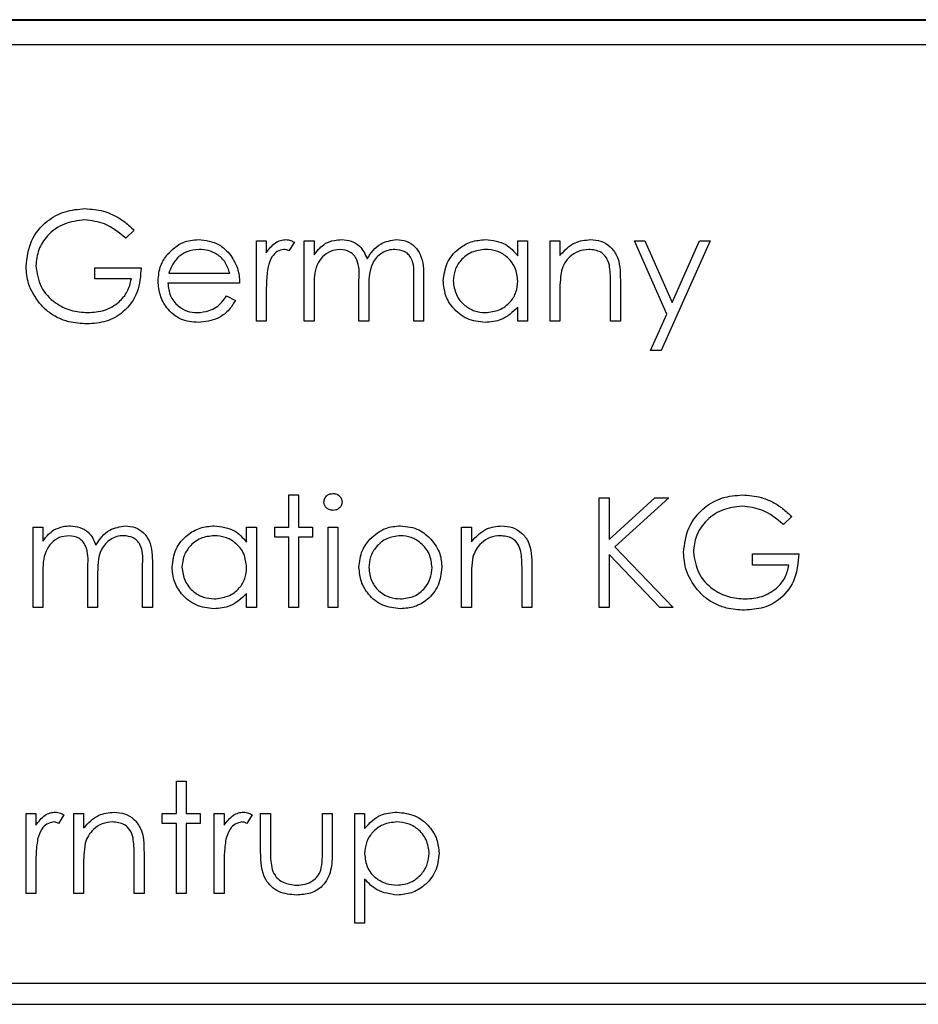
# Model space of a CAD drawing. Header units: millimetres. Extents: x 5 to 418, y 2 to 292.
# Tile 40 of 87: x 108.24 to 109.69, y 198.8 to 200.39. Entities that reach past the tile are written whole.
import ezdxf

# ---------------------------------------------------------------- set-up
doc = ezdxf.new("R2010")
doc.units = ezdxf.units.MM

msp = doc.modelspace()

# ---------------------------------------------------------------- linework, layer by layer
at = {"color": 7, "linetype": 'Continuous', "lineweight": 25}
for p, q in [((115.3901, 200.3887), (106.9734, 200.3887)), ((115.3901, 200.3876), (106.9734, 200.3876)), ((115.3496, 200.3482), (107.0162, 200.3482)), ((108.4269, 200.05), (108.4134, 200.0372)), ((108.6237, 200.0327), (108.6395, 200.0327)), ((108.6237, 199.9038), (108.6237, 200.0327)), ((108.6395, 200.0327), (108.6395, 200.0137)), ((108.6847, 200.0305), (108.676, 200.0168)), ((108.7005, 200.0327), (108.7164, 200.0327)), ((108.7005, 199.9038), (108.7005, 200.0327)), ((108.7164, 200.0327), (108.7164, 200.0102)), ((109.0443, 200.0088), (109.0443, 200.0327)), ((109.0443, 200.0327), (109.0601, 200.0327)), ((109.0601, 200.0327), (109.0601, 199.9038)), ((109.0963, 200.0327), (109.1121, 200.0327)), ((109.0963, 199.9038), (109.0963, 200.0327)), ((109.1121, 200.0327), (109.1121, 200.0094)), ((109.232, 200.0327), (109.249, 200.0327)), ((109.2841, 199.9147), (109.232, 200.0327)), ((109.249, 200.0327), (109.2927, 199.9339)), ((109.3541, 200.0327), (109.2749, 199.8563)), ((109.2927, 199.9339), (109.337, 200.0327)), ((109.337, 200.0327), (109.3541, 200.0327)), ((108.3636, 199.9897), (108.4382, 199.9897)), ((108.3636, 199.9716), (108.3636, 199.9897)), ((108.4829, 199.9806), (108.5807, 199.9806)), ((108.4224, 199.9716), (108.3636, 199.9716)), ((108.5965, 199.9648), (108.4812, 199.9648)), ((108.7887, 199.9038), (108.7887, 199.9693)), ((108.8769, 199.9038), (108.8769, 199.9736)), ((108.8928, 199.9736), (108.8928, 199.9038)), ((109.1935, 199.9038), (109.1935, 199.9644)), ((109.2094, 199.9696), (109.2094, 199.9038)), ((108.7164, 199.958), (108.7164, 199.9038)), ((108.8046, 199.9539), (108.8046, 199.9038)), ((109.1121, 199.9504), (109.1121, 199.9038)), ((108.5757, 199.9445), (108.5897, 199.9371)), ((108.6395, 199.9471), (108.6395, 199.9038)), ((109.0443, 199.9038), (109.0443, 199.926)), ((108.6395, 199.9038), (108.6237, 199.9038)), ((108.7164, 199.9038), (108.7005, 199.9038)), ((108.8046, 199.9038), (108.7887, 199.9038)), ((108.8928, 199.9038), (108.8769, 199.9038)), ((109.0601, 199.9038), (109.0443, 199.9038)), ((109.1121, 199.9038), (109.0963, 199.9038)), ((109.2094, 199.9038), (109.1935, 199.9038)), ((109.2578, 199.8563), (109.2841, 199.9147)), ((109.2749, 199.8563), (109.2578, 199.8563)), ((108.6757, 199.624), (108.6915, 199.624)), ((108.6757, 199.572), (108.6757, 199.624)), ((108.6915, 199.624), (108.6915, 199.572)), ((109.1754, 199.6195), (109.1913, 199.6195)), ((109.1754, 199.4431), (109.1754, 199.6195)), ((109.1913, 199.5523), (109.2648, 199.6195)), ((109.1913, 199.6195), (109.1913, 199.5523)), ((109.2874, 199.6195), (109.2007, 199.5403)), ((109.2648, 199.6195), (109.2874, 199.6195)), ((109.4853, 199.5894), (109.4717, 199.5765)), ((108.2641, 199.572), (108.2799, 199.572)), ((108.2641, 199.4431), (108.2641, 199.572)), ((108.2799, 199.572), (108.2799, 199.5496)), ((108.6078, 199.5482), (108.6078, 199.572)), ((108.6078, 199.572), (108.6237, 199.572)), ((108.6237, 199.572), (108.6237, 199.4431)), ((108.6531, 199.572), (108.6757, 199.572)), ((108.6531, 199.5562), (108.6531, 199.572)), ((108.6915, 199.572), (108.7141, 199.572)), ((108.7141, 199.572), (108.7141, 199.5562)), ((108.739, 199.572), (108.7548, 199.572)), ((108.739, 199.4431), (108.739, 199.572)), ((108.7548, 199.572), (108.7548, 199.4431)), ((108.9538, 199.572), (108.9697, 199.572)), ((108.9538, 199.4431), (108.9538, 199.572)), ((108.9697, 199.572), (108.9697, 199.5488)), ((108.6757, 199.5562), (108.6531, 199.5562)), ((108.6757, 199.4431), (108.6757, 199.5562)), ((108.6915, 199.5562), (108.6915, 199.4431)), ((108.7141, 199.5562), (108.6915, 199.5562)), ((109.2007, 199.5403), (109.2942, 199.4431)), ((109.1913, 199.5282), (109.1913, 199.4431)), ((109.2731, 199.4431), (109.1913, 199.5282)), ((109.4219, 199.529), (109.4966, 199.529)), ((109.4219, 199.5109), (109.4219, 199.529)), ((108.3523, 199.4431), (108.3523, 199.5086)), ((108.4405, 199.4431), (108.4405, 199.513)), ((108.4563, 199.5129), (108.4563, 199.4431)), ((109.0669, 199.5089), (109.0669, 199.4431)), ((109.4807, 199.5109), (109.4219, 199.5109)), ((108.2799, 199.4973), (108.2799, 199.4431)), ((108.3681, 199.4932), (108.3681, 199.4431)), ((108.9697, 199.4897), (108.9697, 199.4431)), ((109.0511, 199.4431), (109.0511, 199.5037)), ((108.6078, 199.4431), (108.6078, 199.4654)), ((108.2799, 199.4431), (108.2641, 199.4431)), ((108.3681, 199.4431), (108.3523, 199.4431)), ((108.4563, 199.4431), (108.4405, 199.4431)), ((108.6237, 199.4431), (108.6078, 199.4431)), ((108.6915, 199.4431), (108.6757, 199.4431)), ((108.7548, 199.4431), (108.739, 199.4431)), ((108.9697, 199.4431), (108.9538, 199.4431)), ((109.0669, 199.4431), (109.0511, 199.4431)), ((109.1913, 199.4431), (109.1754, 199.4431)), ((109.2942, 199.4431), (109.2731, 199.4431)), ((108.4948, 199.1634), (108.5106, 199.1634)), ((108.4948, 199.1114), (108.4948, 199.1634)), ((108.5106, 199.1634), (108.5106, 199.1114)), ((108.2528, 199.1114), (108.2686, 199.1114)), ((108.2528, 198.9825), (108.2528, 199.1114)), ((108.2686, 199.1114), (108.2686, 199.0924)), ((108.3138, 199.1092), (108.3052, 199.0955)), ((108.3297, 199.1114), (108.3455, 199.1114)), ((108.3297, 198.9825), (108.3297, 199.1114)), ((108.3455, 199.1114), (108.3455, 199.0881)), ((108.4721, 199.1114), (108.4948, 199.1114)), ((108.4721, 199.0955), (108.4721, 199.1114)), ((108.5106, 199.1114), (108.5332, 199.1114)), ((108.5332, 199.1114), (108.5332, 199.0955)), ((108.5558, 199.1114), (108.5716, 199.1114)), ((108.5558, 198.9825), (108.5558, 199.1114)), ((108.5716, 199.1114), (108.5716, 199.0924)), ((108.6169, 199.1092), (108.6082, 199.0955)), ((108.6304, 199.1114), (108.6463, 199.1114)), ((108.6304, 199.0498), (108.6304, 199.1114)), ((108.6463, 199.1114), (108.6463, 199.0516)), ((108.7299, 199.1114), (108.7458, 199.1114)), ((108.7299, 199.0516), (108.7299, 199.1114)), ((108.7458, 199.1114), (108.7458, 199.0486)), ((108.782, 199.1114), (108.7978, 199.1114)), ((108.782, 198.935), (108.782, 199.1114)), ((108.7978, 199.1114), (108.7978, 199.0875)), ((108.4948, 199.0955), (108.4721, 199.0955)), ((108.4948, 198.9825), (108.4948, 199.0955)), ((108.5106, 199.0955), (108.5106, 198.9825)), ((108.5332, 199.0955), (108.5106, 199.0955)), ((108.4427, 199.0483), (108.4427, 198.9825)), ((108.4269, 198.9825), (108.4269, 199.0431)), ((108.2686, 199.0258), (108.2686, 198.9825)), ((108.3455, 199.0291), (108.3455, 198.9825)), ((108.5716, 199.0258), (108.5716, 198.9825)), ((108.7978, 199.0058), (108.7978, 198.935)), ((108.2686, 198.9825), (108.2528, 198.9825)), ((108.3455, 198.9825), (108.3297, 198.9825)), ((108.4427, 198.9825), (108.4269, 198.9825)), ((108.5106, 198.9825), (108.4948, 198.9825)), ((108.5716, 198.9825), (108.5558, 198.9825)), ((108.7978, 198.935), (108.782, 198.935)), ((110.8651, 198.8377), (107.1985, 198.8377)), ((107.1985, 198.8044), (110.8651, 198.8044))]:
    msp.add_line(p, q, dxfattribs=at)
for points, knots in [([(108.2528, 199.992), (108.2545, 200.0058), (108.258, 200.0335), (108.2834, 200.0645), (108.315, 200.082), (108.3368, 200.0838), (108.3477, 200.0847)], [0, 0, 0, 0, 0.27959, 0.559072, 0.779411, 1, 1, 1, 1]), ([(108.3477, 200.0847), (108.3578, 200.0839), (108.3744, 200.0827), (108.3959, 200.0738), (108.4125, 200.0633), (108.4221, 200.0545), (108.4269, 200.05)], [0, 0, 0, 0, 0.339527, 0.559586, 0.779731, 1, 1, 1, 1]), ([(108.3471, 200.0666), (108.336, 200.0652), (108.3137, 200.0625), (108.2876, 200.0437), (108.2716, 200.0191), (108.2696, 200.0015), (108.2686, 199.9927)], [0, 0, 0, 0, 0.279847, 0.559555, 0.779847, 1, 1, 1, 1]), ([(108.4134, 200.0372), (108.4024, 200.0461), (108.383, 200.0622), (108.3581, 200.0652), (108.3471, 200.0666)], [0, 0, 0, 0, 0.5598397, 1, 1, 1, 1]), ([(108.4802, 200.0109), (108.4881, 200.0187), (108.5023, 200.0326), (108.5219, 200.0342), (108.5306, 200.0349)], [0, 0, 0, 0, 0.558577, 1, 1, 1, 1]), ([(108.5306, 200.0349), (108.542, 200.0336), (108.5625, 200.0312), (108.5764, 200.0162), (108.5825, 200.0095)], [0, 0, 0, 0, 0.558919, 1, 1, 1, 1]), ([(108.6395, 200.0137), (108.6439, 200.0197), (108.6501, 200.0282), (108.6622, 200.0341), (108.668, 200.0347), (108.6709, 200.0349)], [0, 0, 0, 0, 0.558788, 0.779481, 1, 1, 1, 1]), ([(108.6709, 200.0349), (108.6737, 200.0346), (108.6786, 200.034), (108.6828, 200.0316), (108.6847, 200.0305)], [0, 0, 0, 0, 0.559243, 1, 1, 1, 1]), ([(108.7164, 200.0102), (108.7192, 200.0141), (108.7243, 200.021), (108.7312, 200.0261), (108.7343, 200.0284)], [0, 0, 0, 0, 0.560148, 1, 1, 1, 1]), ([(108.7343, 200.0284), (108.739, 200.0305), (108.7475, 200.0342), (108.7568, 200.0347), (108.7608, 200.0349)], [0, 0, 0, 0, 0.559743, 1, 1, 1, 1]), ([(108.7608, 200.0349), (108.766, 200.0344), (108.7763, 200.0333), (108.7931, 200.0239), (108.7985, 200.0114), (108.8019, 200.0038)], [0, 0, 0, 0, 0.280809, 0.561507, 1, 1, 1, 1]), ([(108.8019, 200.0038), (108.8048, 200.0085), (108.8106, 200.0179), (108.8261, 200.0312), (108.8404, 200.0335), (108.8491, 200.0349)], [0, 0, 0, 0, 0.281263, 0.562094, 1, 1, 1, 1]), ([(108.8491, 200.0349), (108.8545, 200.0344), (108.8652, 200.0334), (108.8791, 200.0245), (108.8924, 200.0048), (108.8926, 199.9864), (108.8928, 199.9736)], [0, 0, 0, 0, 0.186885, 0.373579, 0.560268, 1, 1, 1, 1]), ([(108.9244, 199.9686), (108.9257, 199.9784), (108.9281, 199.9982), (108.9468, 200.0197), (108.9688, 200.0329), (108.9844, 200.0342), (108.9921, 200.0349)], [0, 0, 0, 0, 0.279413, 0.559191, 0.779548, 1, 1, 1, 1]), ([(108.9921, 200.0349), (109.0038, 200.0336), (109.0246, 200.0312), (109.0382, 200.0157), (109.0443, 200.0088)], [0, 0, 0, 0, 0.559062, 1, 1, 1, 1]), ([(109.1121, 200.0094), (109.1196, 200.0175), (109.1331, 200.032), (109.1526, 200.034), (109.1612, 200.0349)], [0, 0, 0, 0, 0.559141, 1, 1, 1, 1]), ([(109.1612, 200.0349), (109.1669, 200.0344), (109.1785, 200.0334), (109.1937, 200.0241), (109.2091, 200.0035), (109.2092, 199.9836), (109.2094, 199.9696)], [0, 0, 0, 0, 0.187021, 0.37389, 0.56061, 1, 1, 1, 1]), ([(108.5314, 200.0191), (108.5246, 200.0185), (108.5123, 200.0174), (108.5025, 200.0102), (108.4982, 200.007)], [0, 0, 0, 0, 0.559458, 1, 1, 1, 1]), ([(108.5807, 199.9806), (108.5788, 199.9867), (108.5749, 199.9989), (108.5614, 200.0112), (108.5463, 200.0179), (108.5364, 200.0187), (108.5314, 200.0191)], [0, 0, 0, 0, 0.2801382, 0.5591944, 0.7795977, 1, 1, 1, 1]), ([(108.6679, 200.0191), (108.6642, 200.0183), (108.6567, 200.0166), (108.6471, 200.0063), (108.6441, 199.997), (108.6423, 199.9913)], [0, 0, 0, 0, 0.278336, 0.558768, 1, 1, 1, 1]), ([(108.676, 200.0168), (108.6746, 200.0175), (108.672, 200.0187), (108.6692, 200.019), (108.6679, 200.0191)], [0, 0, 0, 0, 0.560396, 1, 1, 1, 1]), ([(108.7581, 200.0191), (108.7529, 200.0184), (108.7425, 200.0171), (108.7294, 200.0077), (108.7167, 199.9885), (108.7165, 199.9706), (108.7164, 199.958)], [0, 0, 0, 0, 0.186544, 0.37335, 0.56013, 1, 1, 1, 1]), ([(108.7887, 199.9693), (108.7892, 199.9809), (108.7898, 199.9954), (108.781, 200.0099), (108.7722, 200.0172), (108.7637, 200.0183), (108.7581, 200.0191)], [0, 0, 0, 0, 0.500537, 0.625897, 0.751368, 1, 1, 1, 1]), ([(108.8464, 200.0191), (108.8427, 200.0188), (108.8354, 200.0182), (108.8253, 200.0134), (108.8168, 200.0064), (108.8043, 199.9879), (108.8045, 199.969), (108.8046, 199.9539)], [0, 0, 0, 0, 0.125317, 0.250662, 0.376086, 0.501515, 1, 1, 1, 1]), ([(108.8769, 199.9736), (108.8773, 199.9846), (108.8778, 199.9984), (108.8683, 200.0113), (108.8597, 200.0176), (108.8517, 200.0185), (108.8464, 200.0191)], [0, 0, 0, 0, 0.499445, 0.624933, 0.750561, 1, 1, 1, 1]), ([(108.9923, 200.0191), (108.9848, 200.0182), (108.9697, 200.0164), (108.9525, 200.003), (108.9422, 199.9862), (108.9409, 199.9743), (108.9403, 199.9684)], [0, 0, 0, 0, 0.279767, 0.559291, 0.779719, 1, 1, 1, 1]), ([(109.0443, 199.9679), (109.0434, 199.9756), (109.0417, 199.9908), (109.0275, 200.0077), (109.0103, 200.0177), (108.9983, 200.0186), (108.9923, 200.0191)], [0, 0, 0, 0, 0.2796602, 0.5592103, 0.7794872, 1, 1, 1, 1]), ([(109.1584, 200.0191), (109.1528, 200.0185), (109.1416, 200.0173), (109.1285, 200.0083), (109.119, 199.9974), (109.116, 199.9891), (109.1146, 199.9849)], [0, 0, 0, 0, 0.279553, 0.559373, 0.779703, 1, 1, 1, 1]), ([(109.1917, 199.9937), (109.1904, 199.9978), (109.1879, 200.006), (109.1764, 200.0173), (109.1652, 200.0184), (109.1584, 200.0191)], [0, 0, 0, 0, 0.281192, 0.561331, 1, 1, 1, 1]), ([(108.4654, 199.9678), (108.4661, 199.9766), (108.4675, 199.9923), (108.4763, 200.0052), (108.4802, 200.0109)], [0, 0, 0, 0, 0.559427, 1, 1, 1, 1]), ([(108.4982, 200.007), (108.4943, 200.0026), (108.4875, 199.9948), (108.4843, 199.985), (108.4829, 199.9806)], [0, 0, 0, 0, 0.558795, 1, 1, 1, 1]), ([(108.5825, 200.0095), (108.5871, 200.0018), (108.5953, 199.9879), (108.5962, 199.9719), (108.5965, 199.9648)], [0, 0, 0, 0, 0.558897, 1, 1, 1, 1]), ([(108.2744, 199.9326), (108.2675, 199.9427), (108.255, 199.9607), (108.2535, 199.9824), (108.2528, 199.992)], [0, 0, 0, 0, 0.559317, 1, 1, 1, 1]), ([(108.2686, 199.9927), (108.2704, 199.9811), (108.274, 199.9577), (108.2974, 199.9331), (108.3246, 199.9195), (108.343, 199.918), (108.3522, 199.9173)], [0, 0, 0, 0, 0.279061, 0.558584, 0.779236, 1, 1, 1, 1]), ([(108.4382, 199.9897), (108.4371, 199.9764), (108.435, 199.9498), (108.4127, 199.9183), (108.3822, 199.9014), (108.3613, 199.8999), (108.3508, 199.8992)], [0, 0, 0, 0, 0.280351, 0.559367, 0.779371, 1, 1, 1, 1]), ([(108.6423, 199.9913), (108.6413, 199.9831), (108.6394, 199.9684), (108.6395, 199.9536), (108.6395, 199.9471)], [0, 0, 0, 0, 0.559636, 1, 1, 1, 1]), ([(109.1146, 199.9849), (109.1137, 199.9785), (109.1121, 199.967), (109.1121, 199.9555), (109.1121, 199.9504)], [0, 0, 0, 0, 0.559658, 1, 1, 1, 1]), ([(109.1935, 199.9644), (109.1936, 199.9699), (109.1936, 199.9797), (109.1923, 199.9894), (109.1917, 199.9937)], [0, 0, 0, 0, 0.560255, 1, 1, 1, 1]), ([(108.3522, 199.9173), (108.3613, 199.918), (108.3795, 199.9194), (108.4019, 199.9325), (108.4173, 199.9507), (108.4207, 199.9646), (108.4224, 199.9716)], [0, 0, 0, 0, 0.280254, 0.559912, 0.779941, 1, 1, 1, 1]), ([(108.5302, 199.9015), (108.5204, 199.9024), (108.5008, 199.9041), (108.4797, 199.9229), (108.4675, 199.945), (108.4661, 199.9602), (108.4654, 199.9678)], [0, 0, 0, 0, 0.279885, 0.558859, 0.779462, 1, 1, 1, 1]), ([(108.4812, 199.9648), (108.482, 199.9578), (108.4836, 199.9439), (108.4961, 199.9281), (108.5117, 199.9187), (108.5227, 199.9178), (108.5282, 199.9173)], [0, 0, 0, 0, 0.2799631, 0.5593589, 0.7795256, 1, 1, 1, 1]), ([(108.9916, 199.9015), (108.9817, 199.9026), (108.9619, 199.905), (108.94, 199.9232), (108.9264, 199.9452), (108.9251, 199.9608), (108.9244, 199.9686)], [0, 0, 0, 0, 0.279573, 0.559333, 0.779589, 1, 1, 1, 1]), ([(108.9403, 199.9684), (108.9413, 199.9609), (108.9435, 199.9458), (108.9573, 199.929), (108.9744, 199.9191), (108.9863, 199.9179), (108.9922, 199.9173)], [0, 0, 0, 0, 0.279429, 0.559146, 0.77957, 1, 1, 1, 1]), ([(108.9922, 199.9173), (108.9998, 199.9182), (109.0149, 199.9201), (109.0325, 199.933), (109.0427, 199.95), (109.0438, 199.962), (109.0443, 199.9679)], [0, 0, 0, 0, 0.279822, 0.559387, 0.779603, 1, 1, 1, 1]), ([(108.5282, 199.9173), (108.5347, 199.918), (108.5454, 199.919), (108.5591, 199.9255), (108.5685, 199.9341), (108.5733, 199.941), (108.5757, 199.9445)], [0, 0, 0, 0, 0.339465, 0.559626, 0.779498, 1, 1, 1, 1]), ([(108.5897, 199.9371), (108.5861, 199.9312), (108.579, 199.9196), (108.5587, 199.9046), (108.541, 199.9027), (108.5302, 199.9015)], [0, 0, 0, 0, 0.280919, 0.561407, 1, 1, 1, 1]), ([(108.3508, 199.8992), (108.341, 199.8998), (108.3249, 199.9007), (108.3037, 199.9087), (108.2874, 199.9187), (108.2788, 199.928), (108.2744, 199.9326)], [0, 0, 0, 0, 0.3397887, 0.5598717, 0.7799075, 1, 1, 1, 1]), ([(109.0443, 199.926), (109.0359, 199.9181), (109.021, 199.9039), (109.0006, 199.9022), (108.9916, 199.9015)], [0, 0, 0, 0, 0.5587633, 1, 1, 1, 1]), ([(108.7322, 199.6126), (108.7325, 199.6147), (108.7331, 199.6189), (108.7372, 199.6233), (108.7419, 199.6259), (108.7452, 199.6261), (108.7468, 199.6263)], [0, 0, 0, 0, 0.279289, 0.558897, 0.779452, 1, 1, 1, 1]), ([(108.7468, 199.6263), (108.7489, 199.6261), (108.7531, 199.6256), (108.7579, 199.6221), (108.7611, 199.6176), (108.7614, 199.6143), (108.7616, 199.6126)], [0, 0, 0, 0, 0.279869, 0.559866, 0.779911, 1, 1, 1, 1]), ([(109.3111, 199.5314), (109.3129, 199.5452), (109.3163, 199.5728), (109.3417, 199.6038), (109.3734, 199.6214), (109.3951, 199.6231), (109.406, 199.624)], [0, 0, 0, 0, 0.27959, 0.559072, 0.779411, 1, 1, 1, 1]), ([(109.406, 199.624), (109.4161, 199.6233), (109.4327, 199.622), (109.4543, 199.6132), (109.4709, 199.6027), (109.4805, 199.5938), (109.4853, 199.5894)], [0, 0, 0, 0, 0.339527, 0.559586, 0.779731, 1, 1, 1, 1]), ([(108.7468, 199.5991), (108.7448, 199.5994), (108.7406, 199.5998), (108.7359, 199.6033), (108.7327, 199.6078), (108.7324, 199.611), (108.7322, 199.6126)], [0, 0, 0, 0, 0.279784, 0.559698, 0.779921, 1, 1, 1, 1]), ([(108.7616, 199.6126), (108.7613, 199.6106), (108.7607, 199.6064), (108.7565, 199.6021), (108.7517, 199.5995), (108.7485, 199.5993), (108.7468, 199.5991)], [0, 0, 0, 0, 0.2791599, 0.5588624, 0.7793557, 1, 1, 1, 1]), ([(109.4055, 199.6059), (109.3943, 199.6046), (109.372, 199.6018), (109.3459, 199.583), (109.3299, 199.5584), (109.3279, 199.5409), (109.327, 199.5321)], [0, 0, 0, 0, 0.279847, 0.559555, 0.779847, 1, 1, 1, 1]), ([(109.4717, 199.5765), (109.4608, 199.5855), (109.4413, 199.6015), (109.4164, 199.6046), (109.4055, 199.6059)], [0, 0, 0, 0, 0.55984, 1, 1, 1, 1]), ([(108.2978, 199.5677), (108.3026, 199.5698), (108.3111, 199.5736), (108.3203, 199.5741), (108.3244, 199.5743)], [0, 0, 0, 0, 0.559743, 1, 1, 1, 1]), ([(108.3244, 199.5743), (108.3295, 199.5737), (108.3398, 199.5727), (108.3567, 199.5632), (108.3621, 199.5507), (108.3654, 199.5431)], [0, 0, 0, 0, 0.280809, 0.561507, 1, 1, 1, 1]), ([(108.3654, 199.5431), (108.3683, 199.5479), (108.3742, 199.5573), (108.3897, 199.5705), (108.404, 199.5728), (108.4127, 199.5743)], [0, 0, 0, 0, 0.281263, 0.562094, 1, 1, 1, 1]), ([(108.4127, 199.5743), (108.418, 199.5738), (108.4287, 199.5728), (108.4426, 199.5639), (108.4559, 199.5441), (108.4561, 199.5258), (108.4563, 199.5129)], [0, 0, 0, 0, 0.186885, 0.373579, 0.560268, 1, 1, 1, 1]), ([(108.488, 199.5079), (108.4892, 199.5178), (108.4917, 199.5376), (108.5103, 199.5591), (108.5324, 199.5723), (108.5479, 199.5736), (108.5557, 199.5743)], [0, 0, 0, 0, 0.279413, 0.559191, 0.779548, 1, 1, 1, 1]), ([(108.5557, 199.5743), (108.5673, 199.5729), (108.5881, 199.5706), (108.6018, 199.555), (108.6078, 199.5482)], [0, 0, 0, 0, 0.559062, 1, 1, 1, 1]), ([(108.8064, 199.5529), (108.8144, 199.5598), (108.8286, 199.5722), (108.8473, 199.5736), (108.8555, 199.5743)], [0, 0, 0, 0, 0.55888, 1, 1, 1, 1]), ([(108.8555, 199.5743), (108.866, 199.5732), (108.8847, 199.5712), (108.8984, 199.5586), (108.9045, 199.553)], [0, 0, 0, 0, 0.559182, 1, 1, 1, 1]), ([(108.9697, 199.5488), (108.9772, 199.5569), (108.9906, 199.5714), (109.0101, 199.5734), (109.0187, 199.5743)], [0, 0, 0, 0, 0.5591406, 1, 1, 1, 1]), ([(109.0187, 199.5743), (109.0245, 199.5738), (109.036, 199.5727), (109.0512, 199.5635), (109.0666, 199.5429), (109.0668, 199.5229), (109.0669, 199.5089)], [0, 0, 0, 0, 0.187021, 0.37389, 0.56061, 1, 1, 1, 1]), ([(108.2799, 199.5496), (108.2828, 199.5535), (108.2879, 199.5604), (108.2948, 199.5655), (108.2978, 199.5677)], [0, 0, 0, 0, 0.560148, 1, 1, 1, 1]), ([(108.3216, 199.5584), (108.3164, 199.5578), (108.306, 199.5565), (108.2929, 199.5471), (108.2802, 199.5278), (108.28, 199.5099), (108.2799, 199.4973)], [0, 0, 0, 0, 0.186544, 0.37335, 0.56013, 1, 1, 1, 1]), ([(108.3523, 199.5086), (108.3528, 199.5202), (108.3534, 199.5347), (108.3445, 199.5493), (108.3357, 199.5566), (108.3273, 199.5577), (108.3216, 199.5584)], [0, 0, 0, 0, 0.500537, 0.625897, 0.751368, 1, 1, 1, 1]), ([(108.4099, 199.5584), (108.4063, 199.5582), (108.3989, 199.5576), (108.3889, 199.5527), (108.3803, 199.5457), (108.3679, 199.5273), (108.368, 199.5084), (108.3681, 199.4932)], [0, 0, 0, 0, 0.125317, 0.250662, 0.376086, 0.501515, 1, 1, 1, 1]), ([(108.4405, 199.513), (108.4409, 199.524), (108.4413, 199.5377), (108.4318, 199.5506), (108.4232, 199.557), (108.4152, 199.5578), (108.4099, 199.5584)], [0, 0, 0, 0, 0.4994454, 0.6249333, 0.750561, 1, 1, 1, 1]), ([(108.5559, 199.5584), (108.5483, 199.5576), (108.5332, 199.5558), (108.5161, 199.5424), (108.5057, 199.5255), (108.5045, 199.5137), (108.5038, 199.5077)], [0, 0, 0, 0, 0.2797672, 0.5592905, 0.7797189, 1, 1, 1, 1]), ([(108.6078, 199.5073), (108.607, 199.5149), (108.6053, 199.5302), (108.591, 199.547), (108.5739, 199.557), (108.5619, 199.558), (108.5559, 199.5584)], [0, 0, 0, 0, 0.2796602, 0.5592103, 0.7794872, 1, 1, 1, 1]), ([(108.7887, 199.5072), (108.7897, 199.5167), (108.7913, 199.5337), (108.8018, 199.547), (108.8064, 199.5529)], [0, 0, 0, 0, 0.559285, 1, 1, 1, 1]), ([(108.8555, 199.5584), (108.8479, 199.5575), (108.8329, 199.5557), (108.8164, 199.5416), (108.8061, 199.5249), (108.8051, 199.513), (108.8046, 199.5071)], [0, 0, 0, 0, 0.2794842, 0.5592561, 0.7795472, 1, 1, 1, 1]), ([(108.9063, 199.5071), (108.9055, 199.5146), (108.9037, 199.5297), (108.8898, 199.5463), (108.8732, 199.5568), (108.8614, 199.5579), (108.8555, 199.5584)], [0, 0, 0, 0, 0.279586, 0.559398, 0.779653, 1, 1, 1, 1]), ([(108.9045, 199.553), (108.9102, 199.5453), (108.9204, 199.5316), (108.9216, 199.5147), (108.9222, 199.5072)], [0, 0, 0, 0, 0.559216, 1, 1, 1, 1]), ([(109.0159, 199.5584), (109.0104, 199.5579), (108.9992, 199.5567), (108.9861, 199.5476), (108.9765, 199.5367), (108.9736, 199.5284), (108.9721, 199.5243)], [0, 0, 0, 0, 0.279553, 0.559373, 0.779703, 1, 1, 1, 1]), ([(109.0492, 199.5331), (109.0479, 199.5372), (109.0454, 199.5454), (109.0339, 199.5566), (109.0228, 199.5578), (109.0159, 199.5584)], [0, 0, 0, 0, 0.281192, 0.561331, 1, 1, 1, 1]), ([(108.9721, 199.5243), (108.9712, 199.5179), (108.9696, 199.5064), (108.9696, 199.4948), (108.9697, 199.4897)], [0, 0, 0, 0, 0.559658, 1, 1, 1, 1]), ([(109.0511, 199.5037), (109.0511, 199.5092), (109.0512, 199.5191), (109.0498, 199.5288), (109.0492, 199.5331)], [0, 0, 0, 0, 0.560255, 1, 1, 1, 1]), ([(109.3328, 199.4719), (109.3258, 199.482), (109.3133, 199.5001), (109.3118, 199.5218), (109.3111, 199.5314)], [0, 0, 0, 0, 0.559317, 1, 1, 1, 1]), ([(109.327, 199.5321), (109.3288, 199.5204), (109.3324, 199.4971), (109.3558, 199.4724), (109.383, 199.4589), (109.4014, 199.4574), (109.4106, 199.4567)], [0, 0, 0, 0, 0.279061, 0.558584, 0.779236, 1, 1, 1, 1]), ([(109.4966, 199.529), (109.4955, 199.5157), (109.4933, 199.4891), (109.471, 199.4577), (109.4405, 199.4407), (109.4196, 199.4393), (109.4092, 199.4386)], [0, 0, 0, 0, 0.2803512, 0.5593674, 0.7793709, 1, 1, 1, 1]), ([(108.5552, 199.4408), (108.5453, 199.442), (108.5255, 199.4443), (108.5035, 199.4626), (108.49, 199.4845), (108.4886, 199.5001), (108.488, 199.5079)], [0, 0, 0, 0, 0.279573, 0.559333, 0.779589, 1, 1, 1, 1]), ([(108.5038, 199.5077), (108.5049, 199.5002), (108.507, 199.4851), (108.5209, 199.4683), (108.5379, 199.4584), (108.5498, 199.4572), (108.5557, 199.4567)], [0, 0, 0, 0, 0.279429, 0.559146, 0.77957, 1, 1, 1, 1]), ([(108.5557, 199.4567), (108.5633, 199.4576), (108.5784, 199.4594), (108.596, 199.4723), (108.6063, 199.4894), (108.6073, 199.5013), (108.6078, 199.5073)], [0, 0, 0, 0, 0.279822, 0.559387, 0.779603, 1, 1, 1, 1]), ([(108.8555, 199.4408), (108.8456, 199.4418), (108.8259, 199.4438), (108.8042, 199.4621), (108.7909, 199.484), (108.7895, 199.4995), (108.7887, 199.5072)], [0, 0, 0, 0, 0.279776, 0.559179, 0.779592, 1, 1, 1, 1]), ([(108.8046, 199.5071), (108.8055, 199.4996), (108.8074, 199.4847), (108.8209, 199.4678), (108.8379, 199.4582), (108.8496, 199.4572), (108.8555, 199.4567)], [0, 0, 0, 0, 0.279618, 0.559167, 0.779512, 1, 1, 1, 1]), ([(108.9222, 199.5072), (108.921, 199.4974), (108.9185, 199.4778), (108.9008, 199.4558), (108.8787, 199.4426), (108.8633, 199.4414), (108.8555, 199.4408)], [0, 0, 0, 0, 0.2795212, 0.5593812, 0.7795068, 1, 1, 1, 1]), ([(108.8555, 199.4567), (108.8629, 199.4575), (108.8779, 199.4592), (108.8948, 199.4727), (108.9046, 199.4895), (108.9058, 199.5012), (108.9063, 199.5071)], [0, 0, 0, 0, 0.2797454, 0.5591127, 0.7796058, 1, 1, 1, 1]), ([(109.4106, 199.4567), (109.4197, 199.4574), (109.4378, 199.4588), (109.4602, 199.4719), (109.4757, 199.49), (109.479, 199.504), (109.4807, 199.5109)], [0, 0, 0, 0, 0.280254, 0.559912, 0.779941, 1, 1, 1, 1]), ([(108.6078, 199.4654), (108.5995, 199.4575), (108.5845, 199.4433), (108.5642, 199.4416), (108.5552, 199.4408)], [0, 0, 0, 0, 0.5587633, 1, 1, 1, 1]), ([(109.4092, 199.4386), (109.3994, 199.4392), (109.3832, 199.4401), (109.3621, 199.448), (109.3458, 199.4581), (109.3371, 199.4673), (109.3328, 199.4719)], [0, 0, 0, 0, 0.339789, 0.559872, 0.779908, 1, 1, 1, 1]), ([(108.2686, 199.0924), (108.2731, 199.0984), (108.2792, 199.1069), (108.2913, 199.1128), (108.2972, 199.1134), (108.3001, 199.1136)], [0, 0, 0, 0, 0.558788, 0.779481, 1, 1, 1, 1]), ([(108.3001, 199.1136), (108.3028, 199.1133), (108.3077, 199.1127), (108.312, 199.1103), (108.3138, 199.1092)], [0, 0, 0, 0, 0.559243, 1, 1, 1, 1]), ([(108.3455, 199.0881), (108.353, 199.0962), (108.3665, 199.1107), (108.386, 199.1127), (108.3946, 199.1136)], [0, 0, 0, 0, 0.559141, 1, 1, 1, 1]), ([(108.3946, 199.1136), (108.4003, 199.1131), (108.4119, 199.1121), (108.4271, 199.1028), (108.4425, 199.0822), (108.4426, 199.0623), (108.4427, 199.0483)], [0, 0, 0, 0, 0.187021, 0.37389, 0.56061, 1, 1, 1, 1]), ([(108.5716, 199.0924), (108.5761, 199.0984), (108.5823, 199.1069), (108.5944, 199.1128), (108.6002, 199.1134), (108.6031, 199.1136)], [0, 0, 0, 0, 0.558788, 0.779481, 1, 1, 1, 1]), ([(108.6031, 199.1136), (108.6058, 199.1133), (108.6107, 199.1127), (108.615, 199.1103), (108.6169, 199.1092)], [0, 0, 0, 0, 0.559243, 1, 1, 1, 1]), ([(108.7978, 199.0875), (108.8058, 199.096), (108.8202, 199.1111), (108.8408, 199.1128), (108.8499, 199.1136)], [0, 0, 0, 0, 0.5584178, 1, 1, 1, 1]), ([(108.8499, 199.1136), (108.8598, 199.1125), (108.8795, 199.1102), (108.9016, 199.0923), (108.9155, 199.0706), (108.9169, 199.055), (108.9176, 199.0473)], [0, 0, 0, 0, 0.279627, 0.559432, 0.779703, 1, 1, 1, 1]), ([(108.2971, 199.0978), (108.2933, 199.097), (108.2859, 199.0953), (108.2763, 199.085), (108.2733, 199.0757), (108.2714, 199.07)], [0, 0, 0, 0, 0.278336, 0.558768, 1, 1, 1, 1]), ([(108.3052, 199.0955), (108.3037, 199.0962), (108.3011, 199.0974), (108.2983, 199.0977), (108.2971, 199.0978)], [0, 0, 0, 0, 0.560396, 1, 1, 1, 1]), ([(108.3918, 199.0978), (108.3862, 199.0972), (108.375, 199.096), (108.3619, 199.087), (108.3524, 199.0761), (108.3494, 199.0678), (108.3479, 199.0637)], [0, 0, 0, 0, 0.2795525, 0.559373, 0.7797026, 1, 1, 1, 1]), ([(108.425, 199.0724), (108.4238, 199.0765), (108.4213, 199.0847), (108.4098, 199.096), (108.3986, 199.0971), (108.3918, 199.0978)], [0, 0, 0, 0, 0.281192, 0.561331, 1, 1, 1, 1]), ([(108.6001, 199.0978), (108.5964, 199.097), (108.5889, 199.0953), (108.5793, 199.085), (108.5763, 199.0757), (108.5745, 199.07)], [0, 0, 0, 0, 0.278336, 0.558768, 1, 1, 1, 1]), ([(108.6082, 199.0955), (108.6067, 199.0962), (108.6042, 199.0974), (108.6013, 199.0977), (108.6001, 199.0978)], [0, 0, 0, 0, 0.560396, 1, 1, 1, 1]), ([(108.8497, 199.0978), (108.8421, 199.097), (108.8268, 199.0953), (108.8096, 199.0816), (108.7993, 199.0646), (108.7983, 199.0526), (108.7978, 199.0466)], [0, 0, 0, 0, 0.279747, 0.559315, 0.779515, 1, 1, 1, 1]), ([(108.9018, 199.0471), (108.9008, 199.0546), (108.8987, 199.0697), (108.8847, 199.0865), (108.8675, 199.0962), (108.8557, 199.0972), (108.8497, 199.0978)], [0, 0, 0, 0, 0.279387, 0.559092, 0.779508, 1, 1, 1, 1]), ([(108.2714, 199.07), (108.2704, 199.0618), (108.2685, 199.0471), (108.2686, 199.0323), (108.2686, 199.0258)], [0, 0, 0, 0, 0.559636, 1, 1, 1, 1]), ([(108.3479, 199.0637), (108.3471, 199.0572), (108.3455, 199.0457), (108.3455, 199.0342), (108.3455, 199.0291)], [0, 0, 0, 0, 0.5596576, 1, 1, 1, 1]), ([(108.4269, 199.0431), (108.427, 199.0486), (108.427, 199.0584), (108.4256, 199.0681), (108.425, 199.0724)], [0, 0, 0, 0, 0.560255, 1, 1, 1, 1]), ([(108.5745, 199.07), (108.5734, 199.0618), (108.5716, 199.0471), (108.5716, 199.0323), (108.5716, 199.0258)], [0, 0, 0, 0, 0.559636, 1, 1, 1, 1]), ([(108.6882, 198.9802), (108.6784, 198.981), (108.6589, 198.9825), (108.6314, 199.0083), (108.6308, 199.034), (108.6304, 199.0498)], [0, 0, 0, 0, 0.28097, 0.559785, 1, 1, 1, 1]), ([(108.6463, 199.0516), (108.6463, 199.0459), (108.6462, 199.0358), (108.648, 199.0258), (108.6488, 199.0214)], [0, 0, 0, 0, 0.560377, 1, 1, 1, 1]), ([(108.7458, 199.0486), (108.7456, 199.039), (108.7453, 199.0198), (108.7329, 198.9947), (108.7109, 198.9816), (108.6958, 198.9807), (108.6882, 198.9802)], [0, 0, 0, 0, 0.281501, 0.559646, 0.779298, 1, 1, 1, 1]), ([(108.7273, 199.0202), (108.7283, 199.026), (108.73, 199.0364), (108.73, 199.0469), (108.7299, 199.0516)], [0, 0, 0, 0, 0.559371, 1, 1, 1, 1]), ([(108.7978, 199.0466), (108.7986, 199.039), (108.8003, 199.0238), (108.8147, 199.0071), (108.8321, 198.9977), (108.844, 198.9966), (108.85, 198.996)], [0, 0, 0, 0, 0.279654, 0.558875, 0.779455, 1, 1, 1, 1]), ([(108.85, 198.996), (108.8575, 198.997), (108.8726, 198.9989), (108.8895, 199.0125), (108.8998, 199.0293), (108.9011, 199.0412), (108.9018, 199.0471)], [0, 0, 0, 0, 0.279628, 0.559247, 0.779775, 1, 1, 1, 1]), ([(108.9176, 199.0473), (108.9165, 199.0373), (108.9142, 199.0175), (108.8958, 198.9957), (108.8737, 198.9822), (108.8582, 198.9809), (108.8504, 198.9802)], [0, 0, 0, 0, 0.27954, 0.559273, 0.779559, 1, 1, 1, 1]), ([(108.6488, 199.0214), (108.6507, 199.0171), (108.6546, 199.0085), (108.6688, 198.9982), (108.681, 198.9968), (108.6884, 198.996)], [0, 0, 0, 0, 0.280117, 0.560544, 1, 1, 1, 1]), ([(108.6884, 198.996), (108.6929, 198.9963), (108.7021, 198.9968), (108.7139, 199.0023), (108.7228, 199.0103), (108.7258, 199.0169), (108.7273, 199.0202)], [0, 0, 0, 0, 0.28027, 0.560007, 0.780074, 1, 1, 1, 1]), ([(108.8504, 198.9802), (108.8389, 198.9817), (108.8183, 198.9845), (108.8041, 198.9993), (108.7978, 199.0058)], [0, 0, 0, 0, 0.5584659, 1, 1, 1, 1])]:
    msp.add_open_spline(points, degree=3, knots=knots, dxfattribs=at)

doc.saveas('drawing.dxf')
